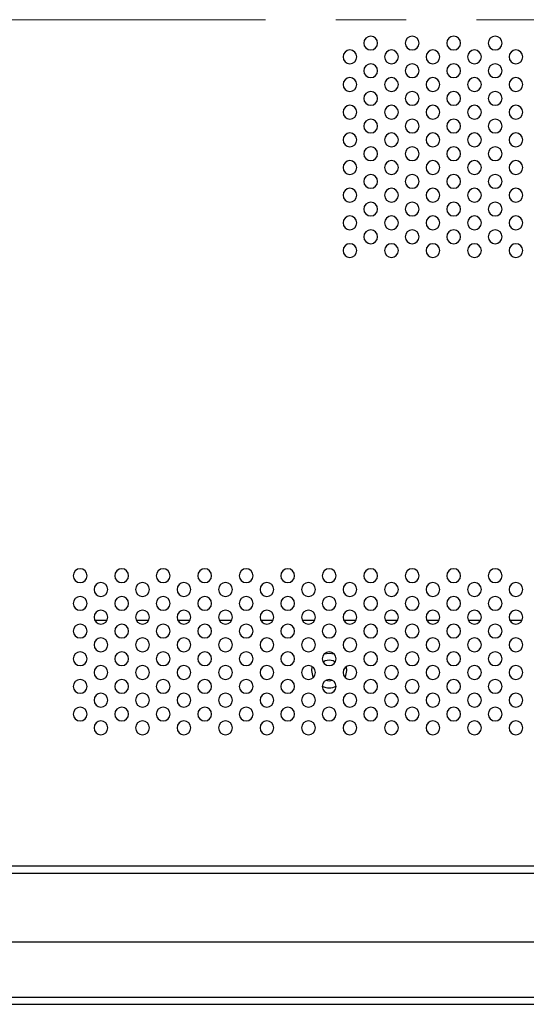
# Model space of a CAD drawing. Header units: millimetres. Extents: x 0 to 1118, y 0 to 864.
# Tile 56 of 256: x 803 to 821, y 282 to 317. Entities that reach past the tile are written whole.
import ezdxf

# ---------------------------------------------------------------- set-up
doc = ezdxf.new("R2010")
doc.units = ezdxf.units.MM
doc.linetypes.add('CENTERX2', pattern=[20.32, 12.7, -2.54, 2.54, -2.54])

msp = doc.modelspace()

# ---------------------------------------------------------------- linework, layer by layer
at = {"color": 7, "linetype": 'CENTERX2', "lineweight": 18}
msp.add_line((799.2623, 317.1253), (949.2623, 317.1253), dxfattribs=at)
at = {"color": 7, "linetype": 'Continuous', "lineweight": 25}
for p, q in [((806.2294, 295.4066), (805.7952, 295.4066)), ((807.7294, 295.4066), (807.2952, 295.4066)), ((809.2294, 295.4066), (808.7952, 295.4066)), ((810.7294, 295.4066), (810.2952, 295.4066)), ((812.2294, 295.4066), (811.7952, 295.4066)), ((813.7294, 295.4066), (813.2952, 295.4066)), ((815.2294, 295.4066), (814.7952, 295.4066)), ((816.7294, 295.4066), (816.2952, 295.4066)), ((818.2294, 295.4066), (817.7952, 295.4066)), ((819.7294, 295.4066), (819.2952, 295.4066)), ((821.2294, 295.4066), (820.7952, 295.4066)), ((813.6373, 293.6056), (813.6515, 293.7383)), ((814.8731, 293.7383), (814.8873, 293.6056)), ((814.1428, 293.2502), (814.2623, 293.2306)), ((814.2623, 293.2306), (814.3818, 293.2502)), ((952.5123, 286.5306), (796.0123, 286.5306)), ((796.0123, 286.2806), (952.5123, 286.2806)), ((952.0123, 283.7806), (796.5123, 283.7806)), ((973.1243, 281.7906), (799.2873, 281.7906)), ((799.2873, 281.5406), (973.1243, 281.5406))]:
    msp.add_line(p, q, dxfattribs=at)
at = {"color": 7, "linetype": 'Continuous', "lineweight": 25, "flags": 128}
for points in [[(814.2623, 293.9806), (814.1188, 293.9521), (814.0433, 293.91)], [(814.0823, 294.2041), (814.2623, 294.2306), (814.4423, 294.2041)], [(814.4813, 293.91), (814.4058, 293.9521), (814.2623, 293.9806)], [(813.6899, 293.3547), (813.6849, 293.3664), (813.6373, 293.6056)], [(814.8873, 293.6056), (814.8397, 293.3664), (814.8347, 293.3547)]]:
    msp.add_lwpolyline(points, dxfattribs=at)
at = {"color": 7, "linetype": 'Continuous', "lineweight": 25}
for centre, radius, start, end in [((815.7623, 316.2806), 0.25, 0, 180), ((817.2623, 316.2806), 0.25, 0, 180), ((818.7623, 316.2806), 0.25, 0, 180), ((820.2623, 316.2806), 0.25, 0, 180), ((815.0123, 315.7806), 0.25, 0, 180), ((815.7623, 316.2806), 0.25, 180, 0), ((816.5123, 315.7806), 0.25, 0, 180), ((817.2623, 316.2806), 0.25, 180, 0), ((818.0123, 315.7806), 0.25, 0, 180), ((818.7623, 316.2806), 0.25, 180, 0), ((819.5123, 315.7806), 0.25, 0, 180), ((820.2623, 316.2806), 0.25, 180, 0), ((821.0123, 315.7806), 0.25, 0, 180), ((815.0123, 315.7806), 0.25, 180, 0), ((816.5123, 315.7806), 0.25, 180, 0), ((818.0123, 315.7806), 0.25, 180, 0), ((819.5123, 315.7806), 0.25, 180, 0), ((821.0123, 315.7806), 0.25, 180, 0), ((815.7623, 315.2806), 0.25, 0, 180), ((815.7623, 315.2806), 0.25, 180, 0), ((817.2623, 315.2806), 0.25, 0, 180), ((817.2623, 315.2806), 0.25, 180, 0), ((818.7623, 315.2806), 0.25, 0, 180), ((818.7623, 315.2806), 0.25, 180, 0), ((820.2623, 315.2806), 0.25, 0, 180), ((820.2623, 315.2806), 0.25, 180, 0), ((815.0123, 314.7806), 0.25, 0, 180), ((816.5123, 314.7806), 0.25, 0, 180), ((818.0123, 314.7806), 0.25, 0, 180), ((819.5123, 314.7806), 0.25, 0, 180), ((821.0123, 314.7806), 0.25, 0, 180), ((815.0123, 314.7806), 0.25, 180, 0), ((816.5123, 314.7806), 0.25, 180, 0), ((818.0123, 314.7806), 0.25, 180, 0), ((819.5123, 314.7806), 0.25, 180, 0), ((821.0123, 314.7806), 0.25, 180, 0), ((815.7623, 314.2806), 0.25, 0, 180), ((815.7623, 314.2806), 0.25, 180, 0), ((817.2623, 314.2806), 0.25, 0, 180), ((817.2623, 314.2806), 0.25, 180, 0), ((818.7623, 314.2806), 0.25, 0, 180), ((818.7623, 314.2806), 0.25, 180, 0), ((820.2623, 314.2806), 0.25, 0, 180), ((820.2623, 314.2806), 0.25, 180, 0), ((815.0123, 313.7806), 0.25, 0, 180), ((816.5123, 313.7806), 0.25, 0, 180), ((818.0123, 313.7806), 0.25, 0, 180), ((819.5123, 313.7806), 0.25, 0, 180), ((821.0123, 313.7806), 0.25, 0, 180), ((815.0123, 313.7806), 0.25, 180, 0), ((815.7623, 313.2806), 0.25, 0, 180), ((816.5123, 313.7806), 0.25, 180, 0), ((817.2623, 313.2806), 0.25, 0, 180), ((818.0123, 313.7806), 0.25, 180, 0), ((818.7623, 313.2806), 0.25, 0, 180), ((819.5123, 313.7806), 0.25, 180, 0), ((820.2623, 313.2806), 0.25, 0, 180), ((821.0123, 313.7806), 0.25, 180, 0), ((815.7623, 313.2806), 0.25, 180, 0), ((817.2623, 313.2806), 0.25, 180, 0), ((818.7623, 313.2806), 0.25, 180, 0), ((820.2623, 313.2806), 0.25, 180, 0), ((815.0123, 312.7806), 0.25, 0, 180), ((816.5123, 312.7806), 0.25, 0, 180), ((818.0123, 312.7806), 0.25, 0, 180), ((819.5123, 312.7806), 0.25, 0, 180), ((821.0123, 312.7806), 0.25, 0, 180), ((815.0123, 312.7806), 0.25, 180, 0), ((815.7623, 312.2806), 0.25, 0, 180), ((816.5123, 312.7806), 0.25, 180, 0), ((817.2623, 312.2806), 0.25, 0, 180), ((818.0123, 312.7806), 0.25, 180, 0), ((818.7623, 312.2806), 0.25, 0, 180), ((819.5123, 312.7806), 0.25, 180, 0), ((820.2623, 312.2806), 0.25, 0, 180), ((821.0123, 312.7806), 0.25, 180, 0), ((815.7623, 312.2806), 0.25, 180, 0), ((817.2623, 312.2806), 0.25, 180, 0), ((818.7623, 312.2806), 0.25, 180, 0), ((820.2623, 312.2806), 0.25, 180, 0), ((815.0123, 311.7806), 0.25, 0, 180), ((815.0123, 311.7806), 0.25, 180, 0), ((816.5123, 311.7806), 0.25, 0, 180), ((816.5123, 311.7806), 0.25, 180, 0), ((818.0123, 311.7806), 0.25, 0, 180), ((818.0123, 311.7806), 0.25, 180, 0), ((819.5123, 311.7806), 0.25, 0, 180), ((819.5123, 311.7806), 0.25, 180, 0), ((821.0123, 311.7806), 0.25, 0, 180), ((821.0123, 311.7806), 0.25, 180, 0), ((815.7623, 311.2806), 0.25, 0, 180), ((817.2623, 311.2806), 0.25, 0, 180), ((818.7623, 311.2806), 0.25, 0, 180), ((820.2623, 311.2806), 0.25, 0, 180), ((815.0123, 310.7806), 0.25, 0, 180), ((815.7623, 311.2806), 0.25, 180, 0), ((816.5123, 310.7806), 0.25, 0, 180), ((817.2623, 311.2806), 0.25, 180, 0), ((818.0123, 310.7806), 0.25, 0, 180), ((818.7623, 311.2806), 0.25, 180, 0), ((819.5123, 310.7806), 0.25, 0, 180), ((820.2623, 311.2806), 0.25, 180, 0), ((821.0123, 310.7806), 0.25, 0, 180), ((815.0123, 310.7806), 0.25, 180, 0), ((816.5123, 310.7806), 0.25, 180, 0), ((818.0123, 310.7806), 0.25, 180, 0), ((819.5123, 310.7806), 0.25, 180, 0), ((821.0123, 310.7806), 0.25, 180, 0), ((815.7623, 310.2806), 0.25, 0, 180), ((817.2623, 310.2806), 0.25, 0, 180), ((818.7623, 310.2806), 0.25, 0, 180), ((820.2623, 310.2806), 0.25, 0, 180), ((815.0123, 309.7806), 0.25, 0, 180), ((815.7623, 310.2806), 0.25, 180, 0), ((816.5123, 309.7806), 0.25, 0, 180), ((817.2623, 310.2806), 0.25, 180, 0), ((818.0123, 309.7806), 0.25, 0, 180), ((818.7623, 310.2806), 0.25, 180, 0), ((819.5123, 309.7806), 0.25, 0, 180), ((820.2623, 310.2806), 0.25, 180, 0), ((821.0123, 309.7806), 0.25, 0, 180), ((815.0123, 309.7806), 0.25, 180, 0), ((816.5123, 309.7806), 0.25, 180, 0), ((818.0123, 309.7806), 0.25, 180, 0), ((819.5123, 309.7806), 0.25, 180, 0), ((821.0123, 309.7806), 0.25, 180, 0), ((815.7623, 309.2806), 0.25, 0, 180), ((815.7623, 309.2806), 0.25, 180, 0), ((817.2623, 309.2806), 0.25, 0, 180), ((817.2623, 309.2806), 0.25, 180, 0), ((818.7623, 309.2806), 0.25, 0, 180), ((818.7623, 309.2806), 0.25, 180, 0), ((820.2623, 309.2806), 0.25, 0, 180), ((820.2623, 309.2806), 0.25, 180, 0), ((815.0123, 308.7806), 0.25, 0, 180), ((816.5123, 308.7806), 0.25, 0, 180), ((818.0123, 308.7806), 0.25, 0, 180), ((819.5123, 308.7806), 0.25, 0, 180), ((821.0123, 308.7806), 0.25, 0, 180), ((815.0123, 308.7806), 0.25, 180, 0), ((816.5123, 308.7806), 0.25, 180, 0), ((818.0123, 308.7806), 0.25, 180, 0), ((819.5123, 308.7806), 0.25, 180, 0), ((821.0123, 308.7806), 0.25, 180, 0), ((805.2623, 297.0306), 0.25, 0, 180), ((806.7623, 297.0306), 0.25, 0, 180), ((808.2623, 297.0306), 0.25, 0, 180), ((809.7623, 297.0306), 0.25, 0, 180), ((811.2623, 297.0306), 0.25, 0, 180), ((812.7623, 297.0306), 0.25, 0, 180), ((814.2623, 297.0306), 0.25, 0, 180), ((815.7623, 297.0306), 0.25, 0, 180), ((817.2623, 297.0306), 0.25, 0, 180), ((818.7623, 297.0306), 0.25, 0, 180), ((820.2623, 297.0306), 0.25, 0, 180), ((805.2623, 297.0306), 0.25, 180, 0), ((806.0123, 296.5306), 0.25, 0, 180), ((806.7623, 297.0306), 0.25, 180, 0), ((807.5123, 296.5306), 0.25, 0, 180), ((808.2623, 297.0306), 0.25, 180, 0), ((809.0123, 296.5306), 0.25, 0, 180), ((809.7623, 297.0306), 0.25, 180, 0), ((810.5123, 296.5306), 0.25, 0, 180), ((811.2623, 297.0306), 0.25, 180, 0), ((812.0123, 296.5306), 0.25, 0, 180), ((812.7623, 297.0306), 0.25, 180, 0), ((813.5123, 296.5306), 0.25, 0, 180), ((814.2623, 297.0306), 0.25, 180, 0), ((815.0123, 296.5306), 0.25, 0, 180), ((815.7623, 297.0306), 0.25, 180, 0), ((816.5123, 296.5306), 0.25, 0, 180), ((817.2623, 297.0306), 0.25, 180, 0), ((818.0123, 296.5306), 0.25, 0, 180), ((818.7623, 297.0306), 0.25, 180, 0), ((819.5123, 296.5306), 0.25, 0, 180), ((820.2623, 297.0306), 0.25, 180, 0), ((821.0123, 296.5306), 0.25, 0, 180), ((806.0123, 296.5306), 0.25, 180, 0), ((807.5123, 296.5306), 0.25, 180, 0), ((809.0123, 296.5306), 0.25, 180, 0), ((810.5123, 296.5306), 0.25, 180, 0), ((812.0123, 296.5306), 0.25, 180, 0), ((813.5123, 296.5306), 0.25, 180, 0), ((815.0123, 296.5306), 0.25, 180, 0), ((816.5123, 296.5306), 0.25, 180, 0), ((818.0123, 296.5306), 0.25, 180, 0), ((819.5123, 296.5306), 0.25, 180, 0), ((821.0123, 296.5306), 0.25, 180, 0), ((805.2623, 296.0306), 0.25, 0, 180), ((806.7623, 296.0306), 0.25, 0, 180), ((808.2623, 296.0306), 0.25, 0, 180), ((809.7623, 296.0306), 0.25, 0, 180), ((811.2623, 296.0306), 0.25, 0, 180), ((812.7623, 296.0306), 0.25, 0, 180), ((814.2623, 296.0306), 0.25, 0, 180), ((815.7623, 296.0306), 0.25, 0, 180), ((817.2623, 296.0306), 0.25, 0, 180), ((818.7623, 296.0306), 0.25, 0, 180), ((820.2623, 296.0306), 0.25, 0, 180), ((805.2623, 296.0306), 0.25, 180, 0), ((806.0123, 295.5306), 0.25, 0, 180), ((806.7623, 296.0306), 0.25, 180, 0), ((807.5123, 295.5306), 0.25, 0, 180), ((808.2623, 296.0306), 0.25, 180, 0), ((809.0123, 295.5306), 0.25, 0, 180), ((809.7623, 296.0306), 0.25, 180, 0), ((810.5123, 295.5306), 0.25, 0, 180), ((811.2623, 296.0306), 0.25, 180, 0), ((812.0123, 295.5306), 0.25, 0, 180), ((812.7623, 296.0306), 0.25, 180, 0), ((813.5123, 295.5306), 0.25, 0, 180), ((814.2623, 296.0306), 0.25, 180, 0), ((815.0123, 295.5306), 0.25, 0, 180), ((815.7623, 296.0306), 0.25, 180, 0), ((816.5123, 295.5306), 0.25, 0, 180), ((817.2623, 296.0306), 0.25, 180, 0), ((818.0123, 295.5306), 0.25, 0, 180), ((818.7623, 296.0306), 0.25, 180, 0), ((819.5123, 295.5306), 0.25, 0, 180), ((820.2623, 296.0306), 0.25, 180, 0), ((821.0123, 295.5306), 0.25, 0, 180), ((806.0123, 295.5306), 0.25, 180, 0), ((807.5123, 295.5306), 0.25, 180, 0), ((809.0123, 295.5306), 0.25, 180, 0), ((810.5123, 295.5306), 0.25, 180, 0), ((812.0123, 295.5306), 0.25, 180, 0), ((813.5123, 295.5306), 0.25, 180, 0), ((815.0123, 295.5306), 0.25, 180, 0), ((816.5123, 295.5306), 0.25, 180, 0), ((818.0123, 295.5306), 0.25, 180, 0), ((819.5123, 295.5306), 0.25, 180, 0), ((821.0123, 295.5306), 0.25, 180, 0), ((805.2623, 295.0306), 0.25, 0, 180), ((805.2623, 295.0306), 0.25, 180, 0), ((806.7623, 295.0306), 0.25, 0, 180), ((806.7623, 295.0306), 0.25, 180, 0), ((808.2623, 295.0306), 0.25, 0, 180), ((808.2623, 295.0306), 0.25, 180, 0), ((809.7623, 295.0306), 0.25, 0, 180), ((809.7623, 295.0306), 0.25, 180, 0), ((811.2623, 295.0306), 0.25, 0, 180), ((811.2623, 295.0306), 0.25, 180, 0), ((812.7623, 295.0306), 0.25, 0, 180), ((812.7623, 295.0306), 0.25, 180, 0), ((814.2623, 295.0306), 0.25, 0, 180), ((814.2623, 295.0306), 0.25, 180, 0), ((815.7623, 295.0306), 0.25, 0, 180), ((815.7623, 295.0306), 0.25, 180, 0), ((817.2623, 295.0306), 0.25, 0, 180), ((817.2623, 295.0306), 0.25, 180, 0), ((818.7623, 295.0306), 0.25, 0, 180), ((818.7623, 295.0306), 0.25, 180, 0), ((820.2623, 295.0306), 0.25, 0, 180), ((820.2623, 295.0306), 0.25, 180, 0), ((806.0123, 294.5306), 0.25, 0, 180), ((807.5123, 294.5306), 0.25, 0, 180), ((809.0123, 294.5306), 0.25, 0, 180), ((810.5123, 294.5306), 0.25, 0, 180), ((812.0123, 294.5306), 0.25, 0, 180), ((813.5123, 294.5306), 0.25, 0, 180), ((815.0123, 294.5306), 0.25, 0, 180), ((816.5123, 294.5306), 0.25, 0, 180), ((818.0123, 294.5306), 0.25, 0, 180), ((819.5123, 294.5306), 0.25, 0, 180), ((821.0123, 294.5306), 0.25, 0, 180), ((806.0123, 294.5306), 0.25, 180, 0), ((807.5123, 294.5306), 0.25, 180, 0), ((809.0123, 294.5306), 0.25, 180, 0), ((810.5123, 294.5306), 0.25, 180, 0), ((812.0123, 294.5306), 0.25, 180, 0), ((813.5123, 294.5306), 0.25, 180, 0), ((815.0123, 294.5306), 0.25, 180, 0), ((816.5123, 294.5306), 0.25, 180, 0), ((818.0123, 294.5306), 0.25, 180, 0), ((819.5123, 294.5306), 0.25, 180, 0), ((821.0123, 294.5306), 0.25, 180, 0), ((805.2623, 294.0306), 0.25, 0, 180), ((805.2623, 294.0306), 0.25, 180, 0), ((806.7623, 294.0306), 0.25, 0, 180), ((806.7623, 294.0306), 0.25, 180, 0), ((808.2623, 294.0306), 0.25, 0, 180), ((808.2623, 294.0306), 0.25, 180, 0), ((809.7623, 294.0306), 0.25, 0, 180), ((809.7623, 294.0306), 0.25, 180, 0), ((811.2623, 294.0306), 0.25, 0, 180), ((811.2623, 294.0306), 0.25, 180, 0), ((812.7623, 294.0306), 0.25, 0, 180), ((812.7623, 294.0306), 0.25, 180, 0), ((814.2623, 294.0306), 0.25, 0, 180), ((814.2623, 294.0306), 0.25, 180, 0), ((815.7623, 294.0306), 0.25, 0, 180), ((815.7623, 294.0306), 0.25, 180, 0), ((817.2623, 294.0306), 0.25, 0, 180), ((817.2623, 294.0306), 0.25, 180, 0), ((818.7623, 294.0306), 0.25, 0, 180), ((818.7623, 294.0306), 0.25, 180, 0), ((820.2623, 294.0306), 0.25, 0, 180), ((820.2623, 294.0306), 0.25, 180, 0), ((806.0123, 293.5306), 0.25, 0, 180), ((807.5123, 293.5306), 0.25, 0, 180), ((809.0123, 293.5306), 0.25, 0, 180), ((810.5123, 293.5306), 0.25, 0, 180), ((812.0123, 293.5306), 0.25, 0, 180), ((813.5123, 293.5306), 0.25, 0, 180), ((815.0123, 293.5306), 0.25, 0, 180), ((816.5123, 293.5306), 0.25, 0, 180), ((818.0123, 293.5306), 0.25, 0, 180), ((819.5123, 293.5306), 0.25, 0, 180), ((821.0123, 293.5306), 0.25, 0, 180), ((805.2623, 293.0306), 0.25, 0, 180), ((806.0123, 293.5306), 0.25, 180, 0), ((806.7623, 293.0306), 0.25, 0, 180), ((807.5123, 293.5306), 0.25, 180, 0), ((808.2623, 293.0306), 0.25, 0, 180), ((809.0123, 293.5306), 0.25, 180, 0), ((809.7623, 293.0306), 0.25, 0, 180), ((810.5123, 293.5306), 0.25, 180, 0), ((811.2623, 293.0306), 0.25, 0, 180), ((812.0123, 293.5306), 0.25, 180, 0), ((812.7623, 293.0306), 0.25, 0, 180), ((813.5123, 293.5306), 0.25, 180, 0), ((814.2623, 293.0306), 0.25, 0, 180), ((815.0123, 293.5306), 0.25, 180, 0), ((815.7623, 293.0306), 0.25, 0, 180), ((816.5123, 293.5306), 0.25, 180, 0), ((817.2623, 293.0306), 0.25, 0, 180), ((818.0123, 293.5306), 0.25, 180, 0), ((818.7623, 293.0306), 0.25, 0, 180), ((819.5123, 293.5306), 0.25, 180, 0), ((820.2623, 293.0306), 0.25, 0, 180), ((821.0123, 293.5306), 0.25, 180, 0), ((805.2623, 293.0306), 0.25, 180, 0), ((806.7623, 293.0306), 0.25, 180, 0), ((808.2623, 293.0306), 0.25, 180, 0), ((809.7623, 293.0306), 0.25, 180, 0), ((811.2623, 293.0306), 0.25, 180, 0), ((812.7623, 293.0306), 0.25, 180, 0), ((814.2623, 293.6056), 0.625, 246.42317, 293.57661), ((814.2623, 293.0306), 0.25, 180, 0), ((815.7623, 293.0306), 0.25, 180, 0), ((817.2623, 293.0306), 0.25, 180, 0), ((818.7623, 293.0306), 0.25, 180, 0), ((820.2623, 293.0306), 0.25, 180, 0), ((806.0123, 292.5306), 0.25, 0, 180), ((806.0123, 292.5306), 0.25, 180, 0), ((807.5123, 292.5306), 0.25, 0, 180), ((807.5123, 292.5306), 0.25, 180, 0), ((809.0123, 292.5306), 0.25, 0, 180), ((809.0123, 292.5306), 0.25, 180, 0), ((810.5123, 292.5306), 0.25, 0, 180), ((810.5123, 292.5306), 0.25, 180, 0), ((812.0123, 292.5306), 0.25, 0, 180), ((812.0123, 292.5306), 0.25, 180, 0), ((813.5123, 292.5306), 0.25, 0, 180), ((813.5123, 292.5306), 0.25, 180, 0), ((815.0123, 292.5306), 0.25, 0, 180), ((815.0123, 292.5306), 0.25, 180, 0), ((816.5123, 292.5306), 0.25, 0, 180), ((816.5123, 292.5306), 0.25, 180, 0), ((818.0123, 292.5306), 0.25, 0, 180), ((818.0123, 292.5306), 0.25, 180, 0), ((819.5123, 292.5306), 0.25, 0, 180), ((819.5123, 292.5306), 0.25, 180, 0), ((821.0123, 292.5306), 0.25, 0, 180), ((821.0123, 292.5306), 0.25, 180, 0), ((805.2623, 292.0306), 0.25, 0, 180), ((806.7623, 292.0306), 0.25, 0, 180), ((808.2623, 292.0306), 0.25, 0, 180), ((809.7623, 292.0306), 0.25, 0, 180), ((811.2623, 292.0306), 0.25, 0, 180), ((812.7623, 292.0306), 0.25, 0, 180), ((814.2623, 292.0306), 0.25, 0, 180), ((815.7623, 292.0306), 0.25, 0, 180), ((817.2623, 292.0306), 0.25, 0, 180), ((818.7623, 292.0306), 0.25, 0, 180), ((820.2623, 292.0306), 0.25, 0, 180), ((805.2623, 292.0306), 0.25, 180, 0), ((806.7623, 292.0306), 0.25, 180, 0), ((808.2623, 292.0306), 0.25, 180, 0), ((809.7623, 292.0306), 0.25, 180, 0), ((811.2623, 292.0306), 0.25, 180, 0), ((812.7623, 292.0306), 0.25, 180, 0), ((814.2623, 292.0306), 0.25, 180, 0), ((815.7623, 292.0306), 0.25, 180, 0), ((817.2623, 292.0306), 0.25, 180, 0), ((818.7623, 292.0306), 0.25, 180, 0), ((820.2623, 292.0306), 0.25, 180, 0), ((806.0123, 291.5306), 0.25, 0, 180), ((806.0123, 291.5306), 0.25, 180, 0), ((807.5123, 291.5306), 0.25, 0, 180), ((807.5123, 291.5306), 0.25, 180, 0), ((809.0123, 291.5306), 0.25, 0, 180), ((809.0123, 291.5306), 0.25, 180, 0), ((810.5123, 291.5306), 0.25, 0, 180), ((810.5123, 291.5306), 0.25, 180, 0), ((812.0123, 291.5306), 0.25, 0, 180), ((812.0123, 291.5306), 0.25, 180, 0), ((813.5123, 291.5306), 0.25, 0, 180), ((813.5123, 291.5306), 0.25, 180, 0), ((815.0123, 291.5306), 0.25, 0, 180), ((815.0123, 291.5306), 0.25, 180, 0), ((816.5123, 291.5306), 0.25, 0, 180), ((816.5123, 291.5306), 0.25, 180, 0), ((818.0123, 291.5306), 0.25, 0, 180), ((818.0123, 291.5306), 0.25, 180, 0), ((819.5123, 291.5306), 0.25, 0, 180), ((819.5123, 291.5306), 0.25, 180, 0), ((821.0123, 291.5306), 0.25, 0, 180), ((821.0123, 291.5306), 0.25, 180, 0)]:
    msp.add_arc(centre, radius, start, end, dxfattribs=at)

doc.saveas('drawing.dxf')
